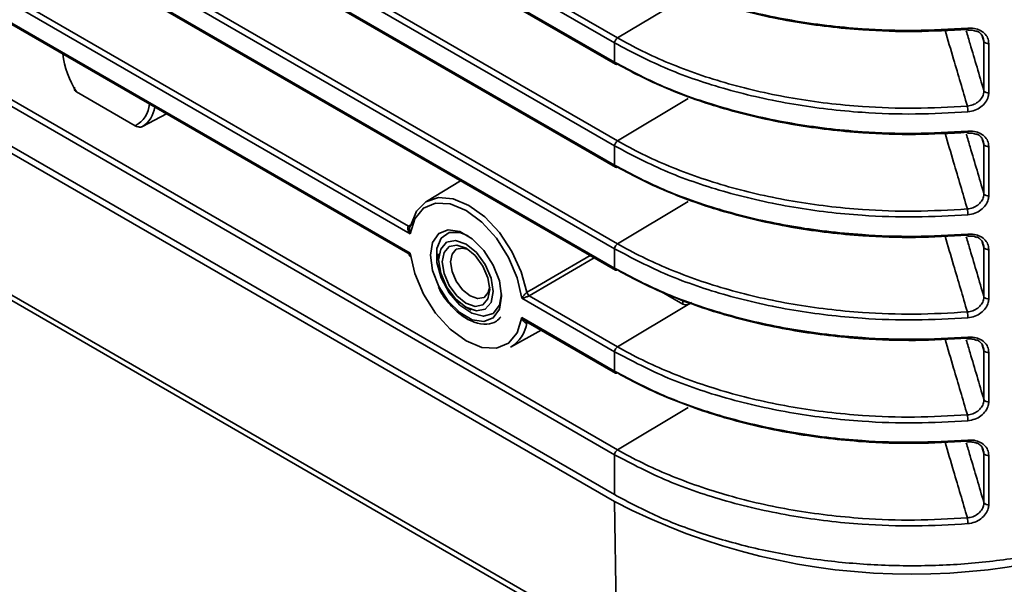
# Model space of a CAD drawing. Header units: millimetres. Extents: x 0 to 1118, y 0 to 864.
# Tile 6 of 250: x 179 to 194, y 132 to 141. Entities that reach past the tile are written whole.
import ezdxf

# ---------------------------------------------------------------- set-up
doc = ezdxf.new("R2010")
doc.units = ezdxf.units.MM

msp = doc.modelspace()

# ---------------------------------------------------------------- linework, layer by layer
at = {"color": 7, "linetype": 'Continuous', "lineweight": 35}
for p, q in [((188.261, 140.375), (104.292, 188.849)), ((104.336, 188.925), (188.305, 140.451)), ((104.292, 188.562), (188.261, 140.087)), ((104.305, 188.533), (188.274, 140.059)), ((104.336, 187.394), (188.305, 138.92)), ((188.261, 138.844), (104.292, 187.318)), ((104.292, 187.031), (188.261, 138.556)), ((104.305, 187.002), (188.274, 138.528)), ((104.336, 185.863), (188.305, 137.389)), ((188.261, 137.313), (104.292, 185.787)), ((104.292, 185.5), (188.261, 137.025)), ((104.305, 185.471), (188.274, 136.997)), ((104.336, 182.801), (188.305, 134.327)), ((188.261, 134.251), (104.292, 182.725)), ((104.292, 182.132), (188.261, 133.658)), ((104.292, 182.03), (188.261, 133.556)), ((104.325, 179.902), (188.294, 131.428)), ((104.377, 179.791), (188.346, 131.317)), ((185.22, 137.537), (147.085, 159.552)), ((147.194, 159.591), (185.198, 137.651)), ((147.085, 159.265), (185.22, 137.25)), ((147.144, 159.209), (185.187, 137.248)), ((189.358, 141.08), (188.305, 140.451)), ((193.755, 140.396), (193.729, 140.48)), ((188.261, 140.087), (188.261, 140.375)), ((193.755, 139.664), (193.755, 140.396)), ((193.828, 140.367), (193.828, 139.635)), ((180.259, 139.648), (181.133, 139.143)), ((189.358, 139.549), (188.305, 138.92)), ((181.598, 139.32), (181.241, 139.131)), ((188.261, 138.556), (188.261, 138.844)), ((193.755, 138.865), (193.729, 138.949)), ((193.755, 138.133), (193.755, 138.865)), ((193.828, 138.836), (193.828, 138.104)), ((185.971, 138.326), (185.462, 138.018)), ((189.358, 138.018), (188.305, 137.389)), ((185.198, 137.651), (185.239, 137.677)), ((193.755, 137.334), (193.729, 137.418)), ((185.645, 137.239), (185.645, 137.148)), ((188.261, 137.025), (188.261, 137.313)), ((193.755, 136.602), (193.755, 137.334)), ((193.828, 137.305), (193.828, 136.573)), ((187.96, 137.178), (186.992, 136.616)), ((189.279, 136.491), (188.923, 136.696)), ((188.261, 135.782), (186.883, 136.578)), ((186.992, 136.616), (188.305, 135.858)), ((189.279, 136.491), (189.279, 136.551)), ((189.41, 136.516), (189.366, 136.491)), ((186.052, 136.444), (186.13, 136.399)), ((189.358, 136.487), (188.305, 135.858)), ((189.366, 136.491), (189.358, 136.487)), ((186.883, 136.29), (188.261, 135.494)), ((186.942, 136.235), (188.274, 135.466)), ((186.968, 136.22), (186.958, 136.214)), ((186.713, 135.851), (187.171, 136.103)), ((188.261, 135.494), (188.261, 135.782)), ((193.755, 135.803), (193.729, 135.887)), ((193.755, 135.071), (193.755, 135.803)), ((193.828, 135.774), (193.828, 135.042)), ((189.358, 134.956), (188.305, 134.327)), ((193.755, 134.272), (193.729, 134.356)), ((188.261, 133.658), (188.261, 134.251)), ((193.755, 133.54), (193.755, 134.272)), ((193.828, 134.243), (193.828, 133.511)), ((188.294, 131.428), (188.261, 133.556))]:
    msp.add_line(p, q, dxfattribs=at)
at = {"color": 7, "linetype": 'Continuous', "lineweight": 35, "flags": 128}
for points in [[(193.513, 140.567), (193.513, 140.567), (193.515, 140.568), (193.516, 140.571), (193.516, 140.577), (193.517, 140.584), (193.517, 140.594)], [(193.513, 139.036), (193.513, 139.036), (193.515, 139.037), (193.516, 139.04), (193.516, 139.046), (193.517, 139.053), (193.517, 139.062)], [(186.883, 136.578), (186.814, 136.881), (186.685, 137.186), (186.504, 137.47), (186.287, 137.709), (186.052, 137.884), (185.816, 137.981), (185.599, 137.993), (185.418, 137.917), (185.289, 137.761), (185.22, 137.537)], [(185.232, 137.663), (185.316, 137.872), (185.455, 138.014), (185.641, 138.078), (185.86, 138.059), (186.095, 137.96), (186.331, 137.788), (186.549, 137.554), (186.735, 137.275), (186.874, 136.972), (186.958, 136.667)], [(186.581, 136.608), (186.549, 136.417), (186.457, 136.286), (186.316, 136.231), (186.144, 136.258), (185.96, 136.365), (185.787, 136.537), (185.646, 136.755), (185.554, 136.992), (185.522, 137.219), (185.554, 137.41), (185.646, 137.541), (185.787, 137.596), (185.96, 137.569), (186.144, 137.463), (186.316, 137.29), (186.457, 137.073), (186.549, 136.836), (186.581, 136.608)], [(186.083, 137.506), (185.962, 137.555), (185.803, 137.555), (185.682, 137.472), (185.618, 137.317), (185.618, 137.111), (185.682, 136.882), (185.803, 136.66), (185.962, 136.476), (186.14, 136.355), (186.311, 136.312), (186.454, 136.354), (186.548, 136.475), (186.58, 136.645)], [(193.513, 137.505), (193.513, 137.505), (193.515, 137.506), (193.516, 137.509), (193.516, 137.515), (193.517, 137.522), (193.517, 137.531)], [(185.764, 137.412), (185.676, 137.31), (185.645, 137.149), (185.676, 136.951), (185.764, 136.748), (185.896, 136.57), (186.051, 136.444), (186.207, 136.39), (186.339, 136.416), (186.427, 136.517), (186.458, 136.679), (186.427, 136.876), (186.339, 137.08), (186.207, 137.257), (186.052, 137.383), (185.896, 137.437), (185.764, 137.412)], [(185.22, 137.25), (185.289, 136.947), (185.418, 136.641), (185.599, 136.357), (185.816, 136.118), (186.052, 135.943), (186.287, 135.846), (186.504, 135.835), (186.685, 135.91), (186.814, 136.066), (186.883, 136.29)], [(185.802, 137.347), (185.725, 137.259), (185.698, 137.118), (185.725, 136.946), (185.802, 136.77), (185.916, 136.615), (186.051, 136.506), (186.187, 136.458), (186.302, 136.481), (186.378, 136.569), (186.405, 136.709), (186.378, 136.881), (186.302, 137.058), (186.187, 137.213), (186.052, 137.322), (185.916, 137.369), (185.802, 137.347)], [(185.907, 137.307), (185.844, 137.234), (185.822, 137.118), (185.844, 136.976), (185.907, 136.831), (186.002, 136.703), (186.113, 136.613), (186.225, 136.574), (186.32, 136.592), (186.383, 136.665), (186.404, 136.748)], [(186.084, 137.302), (186.002, 137.325), (185.907, 137.307)], [(186.958, 136.667), (187.029, 136.709), (187.316, 136.876), (187.898, 137.214)], [(186.958, 136.214), (186.96, 136.22), (186.962, 136.223)], [(193.517, 136), (193.517, 135.991), (193.516, 135.984), (193.516, 135.978), (193.515, 135.975), (193.513, 135.974), (193.513, 135.974)], [(193.517, 134.469), (193.517, 134.46), (193.516, 134.453), (193.516, 134.447), (193.515, 134.444), (193.513, 134.443), (193.513, 134.443)]]:
    msp.add_lwpolyline(points, dxfattribs=at)
at = {"color": 7, "linetype": 'Continuous', "lineweight": 35}
for centre, radius, start, end in [((193.526, 140.578), 0.0168, 183.678, 222.5076), ((188.358, 140.37), 0.0963, 123.2297, 177.3477), ((193.812, 140.433), 0.0681, 212.9373, 283.4706), ((181.46, 140.404), 1.42, 187.7925, 212.1838), ((188.291, 140.084), 0.03, 172.814, 235.8738), ((188.287, 140.087), 0.0309, 245.3602, 304.6041), ((193.812, 139.701), 0.0681, 212.9373, 283.4706), ((180.936, 139.501), 0.408, 298.7885, 355.2133), ((193.055, 139.351), 0.462, 0.0762, 10.7799), ((181.005, 139.482), 0.422, 303.8558, 351.6926), ((193.526, 139.047), 0.0168, 183.678, 222.5076), ((188.358, 138.839), 0.0963, 123.2297, 177.3477), ((193.812, 138.902), 0.0681, 212.9373, 283.4706), ((188.291, 138.553), 0.03, 172.814, 235.8738), ((188.287, 138.556), 0.0309, 245.3602, 304.6041), ((193.812, 138.17), 0.0681, 212.9373, 283.4706), ((193.055, 137.82), 0.462, 0.0762, 10.7799), ((185.213, 137.672), 0.0256, 235.1236, 295.1584), ((188.358, 137.308), 0.0963, 123.2297, 177.3477), ((193.526, 137.516), 0.0168, 183.678, 222.5076), ((193.812, 137.371), 0.0681, 212.9373, 283.4706), ((188.291, 137.022), 0.03, 172.814, 235.8738), ((188.287, 137.025), 0.0309, 245.3602, 304.6041), ((187.037, 136.683), 0.0807, 191.0635, 236.3559), ((193.812, 136.639), 0.0681, 212.9373, 283.4706), ((193.055, 136.289), 0.462, 0.0762, 10.7799), ((186.458, 136.287), 0.505, 300.3051, 351.7316), ((193.525, 135.985), 0.0166, 183.5522, 222.793), ((188.358, 135.777), 0.0963, 123.2297, 177.3477), ((193.812, 135.84), 0.0681, 212.9373, 283.4706), ((188.291, 135.491), 0.03, 172.814, 235.8738), ((188.287, 135.494), 0.0309, 245.3602, 304.6041), ((193.812, 135.108), 0.0681, 212.9373, 283.4706), ((193.055, 134.757), 0.462, 0.0762, 10.7799), ((193.525, 134.454), 0.0166, 183.5522, 222.793), ((188.358, 134.246), 0.0963, 123.2297, 177.3477), ((193.812, 134.309), 0.0681, 212.9373, 283.4706), ((192.681, 142.054), 9.579, 242.5243, 297.4757), ((193.812, 133.577), 0.0681, 212.9373, 283.4706), ((193.055, 133.226), 0.462, 0.0762, 10.7799)]:
    msp.add_arc(centre, radius, start, end, dxfattribs=at)
msp.add_ellipse((189.323, 136.517), major_axis=(0.0625, 0.001), ratio=0.587275, start_param=3.917956, end_param=5.302457, dxfattribs=at)
for points, knots in [([(188.261, 141.618), (188.512, 141.487), (189.021, 141.219), (189.919, 140.916), (190.9, 140.693), (191.847, 140.581), (192.73, 140.549), (193.253, 140.579), (193.517, 140.594)], [0, 0, 0, 0, 0.176962, 0.35883, 0.539613, 0.725638, 0.861726, 1, 1, 1, 1]), ([(193.509, 140.577), (193.252, 140.563), (192.734, 140.534), (191.869, 140.564), (190.927, 140.674), (189.962, 140.891), (189.071, 141.197), (188.548, 141.452), (188.305, 141.592), (188.305, 141.592)], [0, 0, 0, 0, 0.136094, 0.274372, 0.455156, 0.641179, 0.818136, 0.999997, 1, 1, 1, 1]), ([(193.509, 139.437), (193.441, 139.67), (193.33, 140.047), (193.22, 140.421), (193.177, 140.564)], [0, 0, 0, 0, 0.61698, 1, 1, 1, 1]), ([(193.493, 140.553), (193.512, 140.488), (193.599, 140.194), (193.687, 139.897), (193.755, 139.664)], [0, 0, 0, 0, 0.2181037, 1, 1, 1, 1]), ([(193.513, 140.565), (193.536, 140.566), (193.587, 140.57), (193.628, 140.553), (193.651, 140.544)], [0, 0, 0, 0, 0.461288, 1, 1, 1, 1]), ([(193.517, 140.594), (193.54, 140.594), (193.598, 140.596), (193.685, 140.573), (193.764, 140.523), (193.818, 140.452), (193.825, 140.396), (193.828, 140.367)], [0, 0, 0, 0, 0.141134, 0.356492, 0.571563, 0.786006, 1, 1, 1, 1]), ([(193.755, 140.396), (193.752, 140.419), (193.747, 140.464), (193.706, 140.521), (193.663, 140.544), (193.643, 140.555)], [0, 0, 0, 0, 0.338751, 0.677489, 1, 1, 1, 1]), ([(193.517, 139.351), (193.257, 139.336), (192.734, 139.307), (191.861, 139.337), (190.91, 139.448), (189.936, 139.667), (189.029, 139.972), (188.52, 140.24), (188.261, 140.375)], [0, 0, 0, 0, 0.1360872, 0.2743616, 0.4551445, 0.6411701, 0.8181318, 1, 1, 1, 1]), ([(188.305, 140.451), (188.305, 140.451), (188.542, 140.314), (189.063, 140.059), (189.944, 139.754), (190.917, 139.535), (191.855, 139.424), (192.729, 139.393), (193.248, 139.422), (193.509, 139.437)], [0, 0, 0, 0, 0.0000026, 0.1769594, 0.3588206, 0.5396043, 0.7256276, 0.8617217, 1, 1, 1, 1]), ([(188.261, 140.087), (188.512, 139.955), (189.021, 139.688), (189.919, 139.385), (190.9, 139.162), (191.847, 139.05), (192.73, 139.018), (193.253, 139.048), (193.517, 139.062)], [0, 0, 0, 0, 0.176962, 0.35883, 0.539613, 0.725638, 0.861726, 1, 1, 1, 1]), ([(193.509, 139.046), (193.252, 139.032), (192.734, 139.003), (191.869, 139.033), (190.927, 139.143), (189.962, 139.36), (189.071, 139.666), (188.548, 139.921), (188.305, 140.061), (188.305, 140.061)], [0, 0, 0, 0, 0.136094, 0.274372, 0.455156, 0.641179, 0.818136, 0.999997, 1, 1, 1, 1]), ([(180.259, 139.648), (180.249, 139.654), (180.234, 139.665), (180.225, 139.682), (180.225, 139.695), (180.23, 139.705), (180.236, 139.709), (180.238, 139.71)], [0, 0, 0, 0, 0.3600888, 0.5923822, 0.770765, 0.9140177, 1, 1, 1, 1]), ([(193.509, 139.437), (193.537, 139.441), (193.592, 139.45), (193.666, 139.492), (193.722, 139.55), (193.751, 139.61), (193.754, 139.649), (193.755, 139.664)], [0, 0, 0, 0, 0.214295, 0.428548, 0.642846, 0.857571, 1, 1, 1, 1]), ([(193.828, 139.635), (193.827, 139.616), (193.823, 139.568), (193.785, 139.492), (193.715, 139.421), (193.622, 139.368), (193.552, 139.357), (193.517, 139.351)], [0, 0, 0, 0, 0.141717, 0.35566, 0.569846, 0.784702, 1, 1, 1, 1]), ([(181.241, 139.131), (181.236, 139.129), (181.226, 139.125), (181.206, 139.123), (181.181, 139.125), (181.154, 139.132), (181.139, 139.14), (181.133, 139.143)], [0, 0, 0, 0, 0.1441314, 0.2874847, 0.494767, 0.7868311, 1, 1, 1, 1]), ([(193.509, 137.906), (193.441, 138.139), (193.33, 138.516), (193.22, 138.89), (193.177, 139.033)], [0, 0, 0, 0, 0.6169801, 1, 1, 1, 1]), ([(193.493, 139.021), (193.512, 138.957), (193.599, 138.663), (193.687, 138.366), (193.755, 138.133)], [0, 0, 0, 0, 0.218104, 1, 1, 1, 1]), ([(193.513, 139.034), (193.536, 139.035), (193.587, 139.038), (193.628, 139.022), (193.651, 139.013)], [0, 0, 0, 0, 0.461288, 1, 1, 1, 1]), ([(193.517, 139.062), (193.54, 139.063), (193.598, 139.065), (193.685, 139.042), (193.764, 138.992), (193.818, 138.921), (193.825, 138.865), (193.828, 138.836)], [0, 0, 0, 0, 0.141134, 0.356492, 0.571563, 0.786006, 1, 1, 1, 1]), ([(193.755, 138.865), (193.752, 138.888), (193.747, 138.933), (193.706, 138.99), (193.663, 139.013), (193.643, 139.024)], [0, 0, 0, 0, 0.338751, 0.677489, 1, 1, 1, 1]), ([(193.517, 137.82), (193.257, 137.805), (192.734, 137.776), (191.861, 137.806), (190.91, 137.917), (189.936, 138.136), (189.029, 138.441), (188.52, 138.709), (188.261, 138.844)], [0, 0, 0, 0, 0.136087, 0.274362, 0.455144, 0.64117, 0.818132, 1, 1, 1, 1]), ([(188.305, 138.92), (188.305, 138.92), (188.542, 138.783), (189.063, 138.528), (189.944, 138.223), (190.917, 138.004), (191.855, 137.893), (192.729, 137.862), (193.248, 137.891), (193.509, 137.906)], [0, 0, 0, 0, 0.000003, 0.176959, 0.358821, 0.539604, 0.725628, 0.861722, 1, 1, 1, 1]), ([(188.261, 138.556), (188.512, 138.424), (189.021, 138.157), (189.919, 137.854), (190.9, 137.631), (191.847, 137.519), (192.73, 137.487), (193.253, 137.517), (193.517, 137.531)], [0, 0, 0, 0, 0.176962, 0.35883, 0.539613, 0.725638, 0.861726, 1, 1, 1, 1]), ([(193.509, 137.515), (193.252, 137.501), (192.734, 137.472), (191.869, 137.502), (190.927, 137.612), (189.962, 137.829), (189.071, 138.135), (188.548, 138.39), (188.305, 138.53), (188.305, 138.53)], [0, 0, 0, 0, 0.136094, 0.274372, 0.455156, 0.641179, 0.818136, 0.999997, 1, 1, 1, 1]), ([(193.509, 137.906), (193.537, 137.91), (193.592, 137.919), (193.666, 137.961), (193.722, 138.019), (193.751, 138.079), (193.754, 138.118), (193.755, 138.133)], [0, 0, 0, 0, 0.214295, 0.428548, 0.642846, 0.857571, 1, 1, 1, 1]), ([(193.828, 138.104), (193.827, 138.085), (193.823, 138.037), (193.785, 137.961), (193.715, 137.89), (193.622, 137.837), (193.552, 137.826), (193.517, 137.82)], [0, 0, 0, 0, 0.141717, 0.35566, 0.569846, 0.784702, 1, 1, 1, 1]), ([(185.22, 137.537), (185.22, 137.538), (185.211, 137.549), (185.201, 137.566), (185.19, 137.593), (185.184, 137.614), (185.185, 137.633), (185.19, 137.644), (185.194, 137.649), (185.197, 137.651), (185.198, 137.651)], [0, 0, 0, 0, 0.007743, 0.321108, 0.440438, 0.66679, 0.830979, 0.883394, 0.980739, 1, 1, 1, 1]), ([(185.212, 137.627), (185.212, 137.627), (185.209, 137.617), (185.21, 137.6), (185.212, 137.571), (185.216, 137.551), (185.22, 137.538), (185.22, 137.537)], [0, 0, 0, 0, 0.006084, 0.341921, 0.519393, 0.988347, 1, 1, 1, 1]), ([(185.232, 137.663), (185.232, 137.663), (185.228, 137.66), (185.223, 137.655), (185.217, 137.644), (185.214, 137.634), (185.212, 137.627)], [0, 0, 0, 0, 0.05894, 0.362487, 0.515607, 1, 1, 1, 1]), ([(193.517, 137.531), (193.54, 137.532), (193.598, 137.534), (193.685, 137.511), (193.764, 137.461), (193.818, 137.39), (193.825, 137.334), (193.828, 137.305)], [0, 0, 0, 0, 0.141134, 0.356492, 0.571563, 0.786006, 1, 1, 1, 1]), ([(188.305, 137.389), (188.305, 137.389), (188.542, 137.252), (189.063, 136.997), (189.944, 136.692), (190.917, 136.473), (191.855, 136.362), (192.729, 136.331), (193.248, 136.36), (193.509, 136.375)], [0, 0, 0, 0, 0.0000026, 0.1769594, 0.3588206, 0.5396043, 0.7256276, 0.8617217, 1, 1, 1, 1]), ([(193.509, 136.375), (193.441, 136.608), (193.33, 136.985), (193.22, 137.359), (193.177, 137.502)], [0, 0, 0, 0, 0.6169801, 1, 1, 1, 1]), ([(193.493, 137.49), (193.512, 137.426), (193.599, 137.132), (193.687, 136.835), (193.755, 136.602)], [0, 0, 0, 0, 0.218104, 1, 1, 1, 1]), ([(193.513, 137.503), (193.536, 137.504), (193.587, 137.507), (193.628, 137.491), (193.651, 137.482)], [0, 0, 0, 0, 0.461288, 1, 1, 1, 1]), ([(193.755, 137.334), (193.752, 137.357), (193.747, 137.402), (193.706, 137.459), (193.663, 137.482), (193.643, 137.493)], [0, 0, 0, 0, 0.338751, 0.677489, 1, 1, 1, 1]), ([(185.187, 137.249), (185.188, 137.248), (185.19, 137.247), (185.201, 137.247), (185.211, 137.248), (185.22, 137.25), (185.22, 137.25)], [0, 0, 0, 0, 0.2603034, 0.4607137, 0.9869964, 1, 1, 1, 1]), ([(185.187, 137.248), (185.191, 137.245), (185.201, 137.238), (185.208, 137.225), (185.209, 137.217), (185.209, 137.214)], [0, 0, 0, 0, 0.398546, 0.825709, 1, 1, 1, 1]), ([(185.22, 137.25), (185.22, 137.25), (185.216, 137.241), (185.212, 137.23), (185.21, 137.219), (185.211, 137.216), (185.211, 137.214)], [0, 0, 0, 0, 0.014446, 0.595814, 0.815829, 1, 1, 1, 1]), ([(193.517, 136.289), (193.257, 136.274), (192.734, 136.244), (191.861, 136.275), (190.91, 136.386), (189.936, 136.605), (189.029, 136.91), (188.52, 137.178), (188.261, 137.313)], [0, 0, 0, 0, 0.136087, 0.274362, 0.455144, 0.64117, 0.818132, 1, 1, 1, 1]), ([(185.211, 137.214), (185.211, 137.212), (185.211, 137.207), (185.217, 137.206), (185.222, 137.206), (185.224, 137.207), (185.225, 137.207)], [0, 0, 0, 0, 0.339525, 0.7823918, 0.9188982, 1, 1, 1, 1]), ([(188.261, 137.025), (188.512, 136.893), (189.021, 136.626), (189.919, 136.323), (190.9, 136.1), (191.847, 135.988), (192.73, 135.956), (193.253, 135.986), (193.517, 136)], [0, 0, 0, 0, 0.1769617, 0.3588299, 0.5396128, 0.7256384, 0.8617256, 1, 1, 1, 1]), ([(193.509, 135.984), (193.252, 135.97), (192.734, 135.941), (191.869, 135.971), (190.927, 136.081), (189.962, 136.298), (189.071, 136.604), (188.548, 136.859), (188.305, 136.999), (188.305, 136.999)], [0, 0, 0, 0, 0.136094, 0.274372, 0.455156, 0.641179, 0.818136, 0.999997, 1, 1, 1, 1]), ([(185.645, 136.741), (185.653, 136.724), (185.694, 136.629), (185.813, 136.477), (185.986, 136.313), (186.176, 136.209), (186.354, 136.183), (186.495, 136.217), (186.549, 136.28), (186.57, 136.303)], [0, 0, 0, 0, 0.040805, 0.215885, 0.391606, 0.568758, 0.747567, 0.903894, 1, 1, 1, 1]), ([(186.883, 136.578), (186.883, 136.578), (186.887, 136.586), (186.895, 136.599), (186.909, 136.619), (186.922, 136.636), (186.936, 136.651), (186.947, 136.66), (186.953, 136.665), (186.957, 136.667), (186.958, 136.667)], [0, 0, 0, 0, 0.007812, 0.322179, 0.441149, 0.66628, 0.830034, 0.880509, 0.980571, 1, 1, 1, 1]), ([(186.992, 136.616), (186.991, 136.615), (186.987, 136.613), (186.981, 136.61), (186.968, 136.604), (186.948, 136.596), (186.929, 136.589), (186.906, 136.582), (186.892, 136.579), (186.883, 136.578), (186.883, 136.578)], [0, 0, 0, 0, 0.019261, 0.116606, 0.169021, 0.33321, 0.559562, 0.678892, 0.992257, 1, 1, 1, 1]), ([(193.509, 136.375), (193.537, 136.379), (193.592, 136.388), (193.666, 136.43), (193.722, 136.488), (193.751, 136.548), (193.754, 136.587), (193.755, 136.602)], [0, 0, 0, 0, 0.214295, 0.428548, 0.642846, 0.857571, 1, 1, 1, 1]), ([(193.828, 136.573), (193.827, 136.554), (193.823, 136.506), (193.785, 136.43), (193.715, 136.359), (193.622, 136.306), (193.552, 136.295), (193.517, 136.289)], [0, 0, 0, 0, 0.141717, 0.35566, 0.569846, 0.784702, 1, 1, 1, 1]), ([(186.958, 136.214), (186.957, 136.214), (186.953, 136.212), (186.947, 136.211), (186.936, 136.213), (186.922, 136.22), (186.909, 136.236), (186.895, 136.259), (186.887, 136.276), (186.883, 136.29), (186.883, 136.29)], [0, 0, 0, 0, 0.019429, 0.119491, 0.169966, 0.33372, 0.558851, 0.677821, 0.992188, 1, 1, 1, 1]), ([(186.883, 136.29), (186.883, 136.29), (186.892, 136.278), (186.906, 136.263), (186.926, 136.245), (186.937, 136.239), (186.943, 136.235)], [0, 0, 0, 0, 0.013082, 0.542524, 0.744137, 1, 1, 1, 1]), ([(193.509, 134.844), (193.441, 135.077), (193.33, 135.454), (193.22, 135.828), (193.177, 135.971)], [0, 0, 0, 0, 0.61698, 1, 1, 1, 1]), ([(193.493, 135.959), (193.512, 135.895), (193.599, 135.601), (193.687, 135.304), (193.755, 135.071)], [0, 0, 0, 0, 0.2181129, 1, 1, 1, 1]), ([(193.513, 135.972), (193.536, 135.973), (193.587, 135.976), (193.628, 135.96), (193.651, 135.951)], [0, 0, 0, 0, 0.461369, 1, 1, 1, 1]), ([(193.517, 136), (193.54, 136.001), (193.598, 136.003), (193.685, 135.98), (193.764, 135.93), (193.818, 135.859), (193.825, 135.803), (193.828, 135.774)], [0, 0, 0, 0, 0.141134, 0.356492, 0.571563, 0.786006, 1, 1, 1, 1]), ([(193.755, 135.803), (193.752, 135.826), (193.747, 135.871), (193.706, 135.928), (193.663, 135.951), (193.643, 135.962)], [0, 0, 0, 0, 0.338751, 0.677489, 1, 1, 1, 1]), ([(193.517, 134.758), (193.257, 134.743), (192.734, 134.713), (191.861, 134.744), (190.91, 134.855), (189.936, 135.074), (189.029, 135.379), (188.52, 135.647), (188.261, 135.782)], [0, 0, 0, 0, 0.136087, 0.274362, 0.455144, 0.64117, 0.818132, 1, 1, 1, 1]), ([(188.305, 135.858), (188.305, 135.858), (188.542, 135.721), (189.063, 135.466), (189.944, 135.161), (190.917, 134.942), (191.855, 134.831), (192.729, 134.8), (193.248, 134.829), (193.509, 134.844)], [0, 0, 0, 0, 0.000003, 0.176959, 0.358821, 0.539604, 0.725628, 0.861722, 1, 1, 1, 1]), ([(188.261, 135.494), (188.512, 135.362), (189.021, 135.095), (189.919, 134.792), (190.9, 134.569), (191.847, 134.457), (192.73, 134.425), (193.253, 134.455), (193.517, 134.469)], [0, 0, 0, 0, 0.176962, 0.35883, 0.539613, 0.725638, 0.861726, 1, 1, 1, 1]), ([(193.509, 134.453), (193.252, 134.439), (192.734, 134.41), (191.869, 134.44), (190.927, 134.55), (189.962, 134.767), (189.071, 135.073), (188.548, 135.328), (188.305, 135.468), (188.305, 135.468)], [0, 0, 0, 0, 0.136094, 0.274372, 0.455156, 0.641179, 0.818136, 0.999997, 1, 1, 1, 1]), ([(193.509, 134.844), (193.537, 134.848), (193.592, 134.857), (193.666, 134.899), (193.722, 134.957), (193.751, 135.017), (193.754, 135.056), (193.755, 135.071)], [0, 0, 0, 0, 0.214295, 0.428548, 0.642846, 0.857571, 1, 1, 1, 1]), ([(193.828, 135.042), (193.827, 135.023), (193.823, 134.975), (193.785, 134.899), (193.715, 134.828), (193.622, 134.775), (193.552, 134.764), (193.517, 134.758)], [0, 0, 0, 0, 0.141717, 0.35566, 0.569846, 0.784702, 1, 1, 1, 1]), ([(193.517, 134.469), (193.54, 134.47), (193.598, 134.472), (193.685, 134.449), (193.764, 134.399), (193.818, 134.328), (193.825, 134.272), (193.828, 134.243)], [0, 0, 0, 0, 0.141134, 0.356492, 0.571563, 0.786006, 1, 1, 1, 1]), ([(188.305, 134.327), (188.305, 134.327), (188.542, 134.19), (189.063, 133.935), (189.944, 133.63), (190.917, 133.411), (191.855, 133.3), (192.729, 133.269), (193.248, 133.298), (193.509, 133.313)], [0, 0, 0, 0, 0.000003, 0.176959, 0.358821, 0.539604, 0.725628, 0.861722, 1, 1, 1, 1]), ([(193.509, 133.313), (193.441, 133.546), (193.33, 133.923), (193.22, 134.297), (193.177, 134.44)], [0, 0, 0, 0, 0.61698, 1, 1, 1, 1]), ([(193.493, 134.428), (193.512, 134.364), (193.599, 134.07), (193.687, 133.773), (193.755, 133.54)], [0, 0, 0, 0, 0.218113, 1, 1, 1, 1]), ([(193.513, 134.441), (193.536, 134.442), (193.587, 134.445), (193.628, 134.429), (193.651, 134.42)], [0, 0, 0, 0, 0.461369, 1, 1, 1, 1]), ([(193.755, 134.272), (193.752, 134.295), (193.747, 134.34), (193.706, 134.397), (193.663, 134.42), (193.643, 134.431)], [0, 0, 0, 0, 0.338751, 0.677489, 1, 1, 1, 1]), ([(193.517, 133.227), (193.257, 133.212), (192.734, 133.182), (191.861, 133.213), (190.91, 133.324), (189.936, 133.543), (189.029, 133.848), (188.52, 134.115), (188.261, 134.251)], [0, 0, 0, 0, 0.136087, 0.274362, 0.455144, 0.64117, 0.818132, 1, 1, 1, 1]), ([(193.509, 133.313), (193.537, 133.317), (193.592, 133.326), (193.666, 133.368), (193.722, 133.426), (193.751, 133.486), (193.754, 133.525), (193.755, 133.54)], [0, 0, 0, 0, 0.214295, 0.428548, 0.642846, 0.857571, 1, 1, 1, 1]), ([(193.828, 133.511), (193.827, 133.492), (193.823, 133.444), (193.785, 133.368), (193.715, 133.297), (193.622, 133.244), (193.552, 133.233), (193.517, 133.227)], [0, 0, 0, 0, 0.141717, 0.35566, 0.569846, 0.784702, 1, 1, 1, 1])]:
    msp.add_open_spline(points, degree=3, knots=knots, dxfattribs=at)
msp.add_open_spline([(188.261, 133.658), (188.472, 133.546), (188.893, 133.321), (189.619, 133.052), (190.397, 132.838), (191.22, 132.69), (192.07, 132.607), (192.93, 132.593), (193.789, 132.644), (194.341, 132.734), (194.617, 132.779)], degree=3, dxfattribs=at)

doc.saveas('drawing.dxf')
